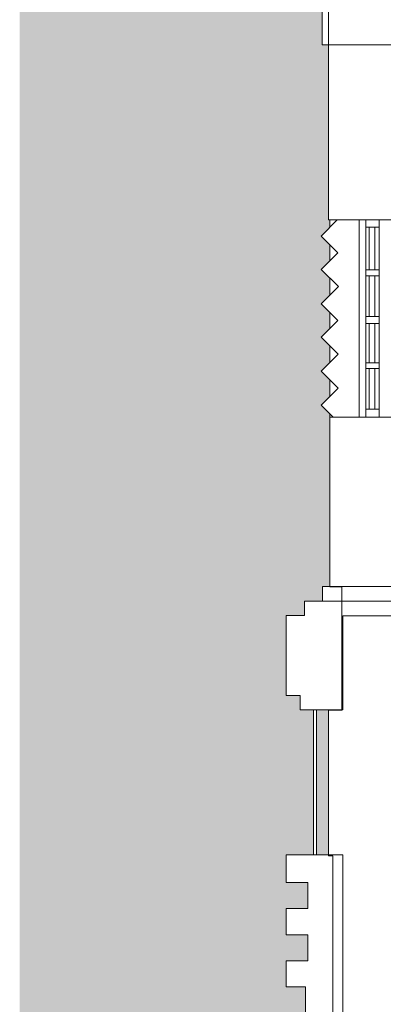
# Model space of a CAD drawing. Header units: metres. Extents: x 2.9 to 42.3, y -72.9 to -49.3.
# Tile 116 of 256: x 2.9 to 5.4, y -61.5 to -54.7. Entities that reach past the tile are written whole.
import ezdxf

# ---------------------------------------------------------------- set-up
doc = ezdxf.new("R2010")
doc.units = ezdxf.units.M
for name, color, linetype, lineweight in [('A-FLOR', 7, 'Continuous', 18), ('A-FLOR-PATT', 7, 'Continuous', 18), ('A-GENM', 7, 'Continuous', 18), ('A-GLAZ', 7, 'Continuous', 18), ('A-WALL', 7, 'Continuous', 18), ('Q-SPCQ', 7, 'Continuous', 18)]:
    doc.layers.add(name, color=color, linetype=linetype, lineweight=lineweight)

# ---------------------------------------------------------------- blocks, each defined once
blk = doc.blocks.new('Paredes 13 - Paredes 4-6874208-2PAV')
at = {"layer": 'A-WALL', "color": 253, "true_color": 0xaaaaaa}
for p, q in [((5.629, -58.5716), (4.9673, -58.5716)), ((4.9673, -58.5716), (4.9673, -58.6716)), ((5.629, -58.6716), (5.629, -58.5716)), ((5.6203, -58.6716), (4.844, -58.6716)), ((4.844, -58.6716), (4.844, -58.7716)), ((4.9673, -58.6716), (5.629, -58.6716)), ((5.6203, -58.7727), (5.6203, -58.6716)), ((4.844, -58.7716), (4.7173, -58.7716)), ((4.7173, -58.7716), (4.7173, -59.3222)), ((5.109, -58.8084), (5.109, -58.7727)), ((5.109, -58.7727), (5.6203, -58.7727)), ((5.109, -59.4216), (5.109, -58.8084)), ((4.7173, -59.3222), (4.8142, -59.3222)), ((4.8142, -59.3222), (4.8142, -59.4216)), ((4.8142, -59.4216), (4.9058, -59.4216)), ((4.9258, -59.4216), (5.109, -59.4216)), ((4.9058, -60.4216), (4.7173, -60.4216)), ((4.7173, -60.4216), (4.7173, -60.6116)), ((5.109, -60.4216), (4.9258, -60.4216)), ((5.109, -62.062), (5.109, -60.4216)), ((4.7173, -60.6116), (4.8673, -60.6116)), ((4.8673, -60.6116), (4.8673, -60.7916)), ((4.8673, -60.7916), (4.7173, -60.7916)), ((4.7173, -60.7916), (4.7173, -60.9716)), ((4.7173, -60.9716), (4.8673, -60.9716)), ((4.8673, -60.9716), (4.8673, -61.1516)), ((4.8673, -61.1516), (4.7173, -61.1516)), ((4.7173, -61.1516), (4.7173, -61.3316)), ((4.7173, -61.3316), (4.8503, -61.3316)), ((4.8503, -61.3316), (4.8503, -61.5146)), ((4.8503, -61.5146), (4.7173, -61.5146)), ((4.7173, -61.5146), (4.7173, -61.6916)), ((4.7173, -61.6916), (4.8673, -61.6916)), ((4.8673, -61.6916), (4.8673, -61.8716)), ((4.8673, -61.8716), (4.7173, -61.8716)), ((4.7173, -61.8716), (4.7173, -62.062)), ((4.7173, -62.062), (5.109, -62.062)), ((4.9058, -63.062), (4.8142, -63.062)), ((4.8142, -63.062), (4.8142, -63.1603)), ((5.109, -63.062), (4.9258, -63.062)), ((5.109, -63.1603), (5.109, -63.062)), ((4.7173, -63.1603), (4.7173, -63.7102)), ((5.1017, -63.1603), (4.7173, -63.1603)), ((4.8142, -63.1603), (5.109, -63.1603)), ((5.1017, -63.7102), (5.1017, -63.1603)), ((4.7173, -63.7102), (5.1017, -63.7102)), ((5.5187, -63.7103), (4.844, -63.7103)), ((4.844, -63.7103), (4.844, -63.8115)), ((5.5187, -63.8115), (5.5187, -63.7103)), ((4.844, -63.8115), (5.5187, -63.8115)), ((5.5173, -63.8115), (4.9673, -63.8115)), ((4.9673, -63.8115), (4.9673, -63.9077)), ((5.5173, -63.9077), (5.5173, -63.8115)), ((4.9673, -63.9077), (5.5173, -63.9077))]:
    blk.add_line(p, q, dxfattribs=at)
blk = doc.blocks.new('Paredes 15 - Paredes 6-6874455-2PAV')
at = {"layer": 'A-WALL', "color": 253, "true_color": 0xaaaaaa}
for p, q in [((4.9663, -53.5283), (4.9663, -54.838)), ((5.0087, -54.3416), (5.0087, -56.0457)), ((4.9663, -54.838), (5.5087, -54.838)), ((5.0087, -56.0457), (5.0687, -56.0457)), ((5.2203, -56.0457), (5.5087, -56.0457)), ((5.0411, -57.4041), (5.0187, -57.4041)), ((5.0187, -57.4041), (5.0187, -58.5741)), ((5.5087, -57.4041), (5.2203, -57.4041)), ((5.0187, -58.5741), (5.1003, -58.5741)), ((5.1003, -58.5741), (5.1003, -59.4241)), ((5.1003, -59.4241), (5.0087, -59.4241)), ((5.0087, -59.4241), (5.0087, -60.4285)), ((5.0087, -60.4285), (5.0387, -60.4285)), ((5.0387, -60.4285), (5.0387, -62.1495))]:
    blk.add_line(p, q, dxfattribs=at)
blk = doc.blocks.new('brises5 - brises-6874583-2PAV')
at = {"layer": 'A-GENM', "color": 253, "true_color": 0xaaaaaa}
for p, q in [((5.0687, -56.0457), (4.958, -56.1565)), ((5.2203, -56.0457), (5.0687, -56.0457)), ((5.2203, -57.4041), (5.2203, -56.0457)), ((4.958, -56.1565), (5.0728, -56.2712)), ((5.0728, -56.2712), (4.958, -56.386)), ((4.958, -56.386), (5.077, -56.505)), ((5.077, -56.505), (4.958, -56.6239)), ((4.958, -56.6239), (5.0728, -56.7387)), ((5.0728, -56.7387), (4.958, -56.8535)), ((4.958, -56.8535), (5.0749, -56.9703)), ((5.0749, -56.9703), (4.958, -57.0872)), ((4.958, -57.0872), (5.0749, -57.2041)), ((5.0749, -57.2041), (4.958, -57.3209)), ((4.958, -57.3209), (5.0411, -57.4041)), ((5.0411, -57.4041), (5.2203, -57.4041))]:
    blk.add_line(p, q, dxfattribs=at)
blk = doc.blocks.new('Janelas 8 - Janelas 3-7856239-2PAV')
at = {"layer": 'A-GLAZ', "color": 253, "true_color": 0xaaaaaa}
for p, q in [((5.2668, -56.0457), (5.2668, -56.0957)), ((5.359, -56.0457), (5.2668, -56.0457)), ((5.359, -56.0957), (5.359, -56.0457)), ((5.2668, -56.0957), (5.359, -56.0957)), ((5.2668, -56.3902), (5.2668, -56.0957)), ((5.2896, -56.0957), (5.2896, -56.3902)), ((5.328, -56.0957), (5.2896, -56.0957)), ((5.328, -56.3902), (5.328, -56.0957)), ((5.359, -56.0957), (5.359, -56.3902)), ((5.2668, -56.3902), (5.2668, -56.4302)), ((5.359, -56.3902), (5.2668, -56.3902)), ((5.2668, -56.4302), (5.359, -56.4302)), ((5.2668, -56.7102), (5.2668, -56.4302)), ((5.2896, -56.3902), (5.328, -56.3902)), ((5.2896, -56.4302), (5.2896, -56.7102)), ((5.328, -56.4302), (5.2896, -56.4302)), ((5.328, -56.7102), (5.328, -56.4302)), ((5.359, -56.4302), (5.359, -56.3902)), ((5.359, -56.4302), (5.359, -56.7102)), ((5.2668, -56.7102), (5.2668, -56.7602)), ((5.359, -56.7102), (5.2668, -56.7102)), ((5.2896, -56.7102), (5.328, -56.7102)), ((5.359, -56.7602), (5.359, -56.7102)), ((5.2668, -56.7602), (5.359, -56.7602)), ((5.2668, -57.0302), (5.2668, -56.7602)), ((5.2896, -56.7602), (5.2896, -57.0302)), ((5.328, -56.7602), (5.2896, -56.7602)), ((5.328, -57.0302), (5.328, -56.7602)), ((5.359, -56.7602), (5.359, -57.0302)), ((5.2668, -57.0302), (5.2668, -57.0702)), ((5.359, -57.0302), (5.2668, -57.0302)), ((5.2896, -57.0302), (5.328, -57.0302)), ((5.359, -57.0702), (5.359, -57.0302)), ((5.2668, -57.0702), (5.359, -57.0702)), ((5.2668, -57.3503), (5.2668, -57.0702)), ((5.2896, -57.0702), (5.2896, -57.3503)), ((5.328, -57.0702), (5.2896, -57.0702)), ((5.328, -57.3503), (5.328, -57.0702)), ((5.359, -57.0702), (5.359, -57.3503)), ((5.2668, -57.3503), (5.2668, -57.4041)), ((5.359, -57.3503), (5.2668, -57.3503)), ((5.2668, -57.4041), (5.359, -57.4041)), ((5.2896, -57.3503), (5.328, -57.3503)), ((5.359, -57.4041), (5.359, -57.3503))]:
    blk.add_line(p, q, dxfattribs=at)
blk = doc.blocks.new('Equipamento especial 1 - Equipamento especial 1-8601731-2PAV')
at = {"layer": 'Q-SPCQ', "color": 253, "true_color": 0xaaaaaa}
for p, q in [((4.9058, -63.0623), (4.9058, -62.0623)), ((4.9058, -62.0623), (4.9258, -62.0623)), ((4.9258, -62.0623), (4.9258, -63.0623)), ((4.9258, -63.0623), (4.9058, -63.0623))]:
    blk.add_line(p, q, dxfattribs=at)
blk = doc.blocks.new('4 GRE - ESCOLA DE CINEMA E AUDIOVISUAL CINE REX R07_rvt-1-2PAV')
at = {"layer": 'A-FLOR-PATT', "true_color": 0xeff0f0}
h = blk.add_hatch(dxfattribs=at)
h.set_pattern_fill('FP_1', style=0, pattern_type=2)
h.set_pattern_definition([(50, (21.555, -62.929), (0.5465545, -0.047815), [0.05715, -0.62865]), (355, (21.555, -62.929), (-0.105728, 0.573166), [0.04572, -0.50292]), (100.451, (21.601, -62.933), (0.440828, 0.525349), [0.04857, -0.53427]), (46.184, (21.555, -62.776), (0.813237, -0.12613), [0.08573, -0.94298]), (96.636, (21.623, -62.787), (0.712212, 0.742287), [0.07286, -0.80141]), (351.184, (21.555, -62.776), (0.712217, 0.742274), [0.06858, -0.75438]), (21, (21.631, -62.814), (0.454846, -0.306795), [0.05715, -0.62865]), (326, (21.631, -62.814), (0.185405, 0.55256), [0.04572, -0.50292]), (71.451, (21.669, -62.84), (0.640251, 0.245763), [0.04857, -0.53427]), (37.5, (21.555, -62.929), (0.009261, 0.2536672), [0.02515, -0.47168, 0.02515, -0.48539, -0.50482]), (37.5, (21.555, -62.929), (0.009261, 0.2536672), [-1.007, 0.02515, -0.47968]), (7.5, (21.555, -62.929), (0.2004558, 0.300546), [0.02515, -0.26594, 0.02515, -0.46025, -0.1924]), (7.5, (21.555, -62.929), (0.2004558, 0.300546), [-0.77648, 0.02515, -0.16726]), (327.5, (21.385, -62.929), (0.4067682, -0.0171882), [0.02515, -0.16535, 0.02515, -0.56921, -0.78867]), (327.5, (21.385, -62.929), (0.4067682, -0.0171882), [-0.78486, 0.02515, -0.76352]), (317.5, (21.309, -62.929), (0.444383, 0.0762794), [0.02515, -0.2225, 0.02515, -0.36957, -0.56007]), (317.5, (21.309, -62.929), (0.444383, 0.0762794), [-0.64237, 0.02515, -0.53492])])
h.paths.add_polyline_path([(4.9663, -71.9414), (4.9663, -70.9344), (5.0187, -70.9344), (5.0187, -70.8774), (4.9097, -70.7685), (5.0187, -70.6596), (5.0187, -70.6479), (4.9076, -70.5368), (5.0187, -70.4258), (5.0187, -70.4141), (4.9076, -70.3031), (5.0187, -70.1921), (5.0187, -70.1804), (4.9076, -70.0694), (5.0187, -69.9583), (5.0187, -69.9467), (4.9076, -69.8356), (5.0187, -69.7246), (5.0187, -69.7129), (4.9076, -69.6019), (5.0187, -69.4909), (5.0187, -69.4792), (4.9076, -69.3682), (5.0187, -69.2571), (5.0187, -69.2455), (4.9076, -69.1344), (5.0187, -69.0234), (5.0187, -69.0014), (4.9663, -69.0014), (4.9663, -67.8392), (5.0187, -67.8384), (5.0187, -66.7719), (5.0081, -66.7719), (4.9313, -66.6952), (5.0187, -66.6078), (5.0187, -66.5488), (4.9313, -66.4614), (5.0187, -66.3741), (5.0187, -66.315), (4.9313, -66.2277), (5.0187, -66.1403), (5.0187, -66.0855), (4.9313, -65.9982), (5.0187, -65.9108), (5.0187, -65.8476), (4.9313, -65.7602), (5.0187, -65.6729), (5.0187, -65.618), (4.9313, -65.5307), (5.0187, -65.4433), (5.0187, -63.9077), (4.9673, -63.9077), (4.9673, -63.8115), (4.844, -63.8114), (4.844, -63.7103), (4.7173, -63.7102), (4.7173, -63.1603), (4.8142, -63.1603), (4.8142, -63.0619), (4.9058, -63.0619), (4.9058, -62.0623), (4.9258, -62.0623), (4.9258, -63.0619), (5.0087, -63.0619), (5.0087, -62.1494), (5.0187, -62.1494), (5.0187, -62.0619), (4.7173, -62.0619), (4.7173, -61.8715), (4.8673, -61.8715), (4.8673, -61.6915), (4.7173, -61.6915), (4.7173, -61.5145), (4.8503, -61.5145), (4.8503, -61.3315), (4.7173, -61.3315), (4.7173, -61.1515), (4.8673, -61.1515), (4.8673, -60.9715), (4.7173, -60.9715), (4.7173, -60.7915), (4.8673, -60.7915), (4.8673, -60.6115), (4.7173, -60.6115), (4.7173, -60.4215), (4.9058, -60.4215), (4.9058, -59.4215), (4.8142, -59.4215), (4.8142, -59.3222), (4.7173, -59.3222), (4.7173, -58.7715), (4.844, -58.7715), (4.844, -58.6715), (4.9673, -58.6715), (4.9673, -58.5715), (5.0187, -58.5715), (5.0187, -57.3816), (4.958, -57.3209), (5.0187, -57.2602), (5.0187, -57.1479), (4.958, -57.0872), (5.0187, -57.0265), (5.0187, -56.9141), (4.958, -56.8535), (5.0187, -56.7928), (5.0187, -56.6846), (4.958, -56.6239), (5.0187, -56.5632), (5.0187, -56.4467), (4.958, -56.386), (5.0187, -56.3253), (5.0187, -56.2171), (4.958, -56.1565), (5.0187, -56.0958), (5.0187, -56.0457), (5.0087, -56.0457), (5.0087, -54.838), (4.9663, -54.838), (4.9663, -53.5283), (4.9151, -53.528), (4.9936, -53.4495), (4.8768, -53.3326), (4.9936, -53.2157), (4.8768, -53.0989), (4.9936, -52.982), (4.8768, -52.8651), (4.9936, -52.7483), (4.8768, -52.6314), (4.9936, -52.5145), (4.8768, -52.3977), (4.9936, -52.2808), (4.8768, -52.1639), (4.9936, -52.0471), (4.9148, -51.9683), (4.9663, -51.968), (4.9663, -50.803), (4.9927, -50.803), (4.9927, -50.643), (5, -50.643), (4.9998, -50.5733), (5.159, -50.5733), (5.159, -50.571), (2.8781, -50.571), (2.8781, -71.9414), (4.9097, -71.9414)])
h.paths.add_polyline_path([(5.0087, -60.4215), (5.0087, -59.4241), (5.0187, -59.4241), (5.0187, -59.4215), (4.9258, -59.4215), (4.9258, -60.4215)])
at = {"layer": 'A-FLOR', "color": 253, "true_color": 0xaaaaaa}
for p, q in [((5.0187, -56.0958), (5.0187, -56.0457)), ((5.0187, -56.3253), (5.0187, -56.2171)), ((5.0187, -56.5632), (5.0187, -56.4467)), ((5.0187, -56.7928), (5.0187, -56.6846)), ((5.0187, -57.0265), (5.0187, -56.9141)), ((5.0187, -57.2602), (5.0187, -57.1479)), ((5.0187, -57.4041), (5.0187, -57.3816)), ((5.0187, -59.4241), (5.0187, -59.4215))]:
    blk.add_line(p, q, dxfattribs=at)
at = {"layer": 'A-GENM', "color": 253, "lineweight": 18, "true_color": 0xaaaaaa}
blk.add_blockref('brises5 - brises-6874583-2PAV', (0, 0), dxfattribs=at)
at = {"layer": 'A-GLAZ', "color": 253, "lineweight": 18, "true_color": 0xaaaaaa}
blk.add_blockref('Janelas 8 - Janelas 3-7856239-2PAV', (0, 0), dxfattribs=at)
at = {"layer": 'A-WALL', "color": 253, "lineweight": 18, "true_color": 0xaaaaaa}
for name in ['Paredes 15 - Paredes 6-6874455-2PAV', 'Paredes 13 - Paredes 4-6874208-2PAV']:
    blk.add_blockref(name, (0, 0), dxfattribs=at)
at = {"layer": 'Q-SPCQ', "color": 253, "lineweight": 18, "true_color": 0xaaaaaa}
blk.add_blockref('Equipamento especial 1 - Equipamento especial 1-8601731-2PAV', (0, 2.6408), dxfattribs=at)

msp = doc.modelspace()

# ---------------------------------------------------------------- block references
at = {"lineweight": 5}
msp.add_blockref('4 GRE - ESCOLA DE CINEMA E AUDIOVISUAL CINE REX R07_rvt-1-2PAV', (0, 0), dxfattribs=at)

doc.saveas('drawing.dxf')
